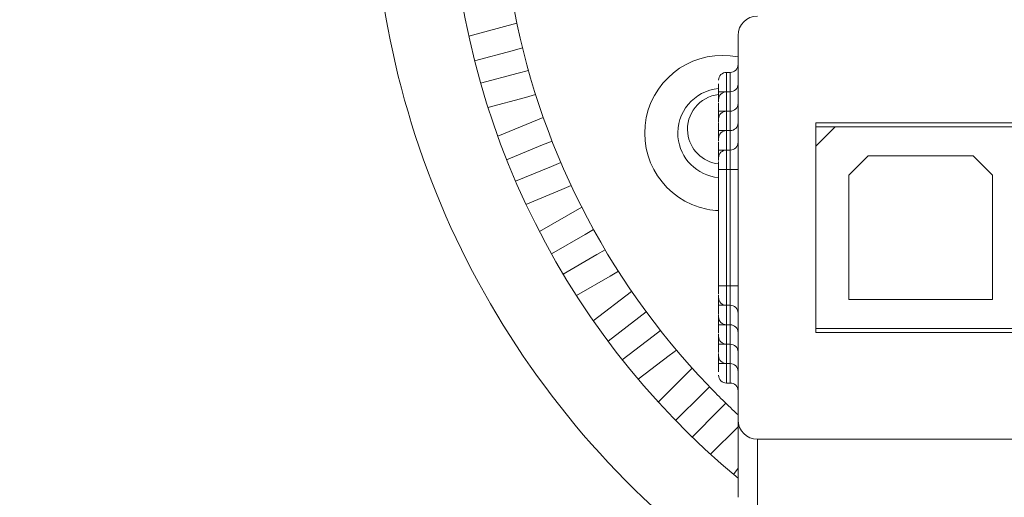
# Model space of a CAD drawing. Header units: inches. Extents: x 0.54 to 10.46, y 0.74 to 7.76.
# Tile 40 of 52: x 7.88 to 8.32, y 4.9 to 5.11. Entities that reach past the tile are written whole.
import ezdxf

# ---------------------------------------------------------------- set-up
doc = ezdxf.new("R2010")
doc.units = ezdxf.units.IN
doc.header["$MEASUREMENT"] = 0
doc.layers.add('BG', color=7, linetype='Continuous')
doc.layers.add('MCG-INT-4FT', color=7, linetype='Continuous')

# ---------------------------------------------------------------- blocks, each defined once
blk = doc.blocks.new('block 2')
at = {"layer": 'BG', "true_color": 0xffffff}
h = blk.add_hatch(color=7, dxfattribs=at)
h.dxf.hatch_style = 2
edge = h.paths.add_edge_path()
edge.add_spline(control_points=[(10.29599, 0.90612), (10.29599, 0.90612), (0.87112, 0.90612), (0.87112, 0.90612), (0.87016, 0.90612), (0.86938, 0.90689), (0.86938, 0.90785), (0.86938, 0.90785), (0.86938, 7.59215), (0.86938, 7.59215), (0.86938, 7.59311), (0.87016, 7.59389), (0.87112, 7.59389), (0.87112, 7.59389), (10.29599, 7.59389), (10.29599, 7.59389), (10.29696, 7.59389), (10.29773, 7.59311), (10.29773, 7.59215), (10.29773, 7.59215), (10.29773, 0.90785), (10.29773, 0.90785), (10.29773, 0.90689), (10.29696, 0.90612), (10.29599, 0.90612)], knot_values=[0, 0, 0, 0, 1, 1, 1, 2, 2, 2, 3, 3, 3, 4, 4, 4, 5, 5, 5, 6, 6, 6, 7, 7, 7, 8, 8, 8, 8], degree=3, periodic=1)
h.paths.add_polyline_path([(0.87286, 0.90959), (10.29426, 0.90959), (10.29426, 7.59042), (0.87286, 7.59042)])
at = {"layer": 'BG', "lineweight": 0}
blk.add_open_spline([(10.29599, 0.90612), (10.29599, 0.90612), (0.87112, 0.90612), (0.87112, 0.90612), (0.87016, 0.90612), (0.86938, 0.90689), (0.86938, 0.90785), (0.86938, 0.90785), (0.86938, 7.59215), (0.86938, 7.59215), (0.86938, 7.59311), (0.87016, 7.59389), (0.87112, 7.59389), (0.87112, 7.59389), (10.29599, 7.59389), (10.29599, 7.59389), (10.29696, 7.59389), (10.29773, 7.59311), (10.29773, 7.59215), (10.29773, 7.59215), (10.29773, 0.90785), (10.29773, 0.90785), (10.29773, 0.90689), (10.29696, 0.90612), (10.29599, 0.90612)], degree=3, knots=[0, 0, 0, 0, 1, 1, 1, 2, 2, 2, 3, 3, 3, 4, 4, 4, 5, 5, 5, 6, 6, 6, 7, 7, 7, 8, 8, 8, 8], dxfattribs=at)
blk = doc.blocks.new('block 62')
at = {"layer": 'BG', "true_color": 0xffffff}
h = blk.add_hatch(color=7, dxfattribs=at)
h.dxf.hatch_style = 2
edge = h.paths.add_edge_path()
edge.add_spline(control_points=[(10.46309, 0.739), (10.46309, 0.739), (0.53691, 0.739), (0.53691, 0.739), (0.53595, 0.739), (0.53517, 0.73978), (0.53517, 0.74074), (0.53517, 0.74074), (0.53517, 7.75926), (0.53517, 7.75926), (0.53517, 7.76022), (0.53595, 7.761), (0.53691, 7.761), (0.53691, 7.761), (10.46309, 7.761), (10.46309, 7.761), (10.46406, 7.761), (10.46483, 7.76022), (10.46483, 7.75926), (10.46483, 7.75926), (10.46483, 0.74074), (10.46483, 0.74074), (10.46483, 0.73978), (10.46406, 0.739), (10.46309, 0.739)], knot_values=[0, 0, 0, 0, 1, 1, 1, 2, 2, 2, 3, 3, 3, 4, 4, 4, 5, 5, 5, 6, 6, 6, 7, 7, 7, 8, 8, 8, 8], degree=3, periodic=1)
h.paths.add_polyline_path([(0.53864, 0.74248), (10.46136, 0.74248), (10.46136, 7.75752), (0.53864, 7.75752)])
at = {"layer": 'BG', "lineweight": 0}
blk.add_open_spline([(10.46309, 0.739), (10.46309, 0.739), (0.53691, 0.739), (0.53691, 0.739), (0.53595, 0.739), (0.53517, 0.73978), (0.53517, 0.74074), (0.53517, 0.74074), (0.53517, 7.75926), (0.53517, 7.75926), (0.53517, 7.76022), (0.53595, 7.761), (0.53691, 7.761), (0.53691, 7.761), (10.46309, 7.761), (10.46309, 7.761), (10.46406, 7.761), (10.46483, 7.76022), (10.46483, 7.75926), (10.46483, 7.75926), (10.46483, 0.74074), (10.46483, 0.74074), (10.46483, 0.73978), (10.46406, 0.739), (10.46309, 0.739)], degree=3, knots=[0, 0, 0, 0, 1, 1, 1, 2, 2, 2, 3, 3, 3, 4, 4, 4, 5, 5, 5, 6, 6, 6, 7, 7, 7, 8, 8, 8, 8], dxfattribs=at)
blk = doc.blocks.new('block 142')
at = {"layer": 'MCG-INT-4FT', "color": 7, "lineweight": 5, "true_color": 0xffffff}
blk.add_open_spline([(8.07512, 5.17991), (8.07512, 5.07331), (8.12255, 4.97224), (8.20454, 4.90412)], degree=3, dxfattribs=at)
blk = doc.blocks.new('block 154')
at = {"layer": 'MCG-INT-4FT', "color": 7, "lineweight": 5, "true_color": 0xffffff}
blk.add_open_spline([(8.04014, 5.17991), (8.04014, 5.05855), (8.09614, 4.94397), (8.1919, 4.86941)], degree=3, dxfattribs=at)
blk = doc.blocks.new('block 239')
at = {"layer": 'MCG-INT-4FT', "color": 7, "lineweight": 5, "true_color": 0xffffff}
blk.add_lwpolyline([(8.1169, 5.06669), (8.09641, 5.0582)], dxfattribs=at)
blk = doc.blocks.new('block 240')
at = {"layer": 'MCG-INT-4FT', "color": 7, "lineweight": 5, "true_color": 0xffffff}
blk.add_lwpolyline([(8.1166, 5.05426), (8.12085, 5.05602)], dxfattribs=at)
blk = doc.blocks.new('block 241')
at = {"layer": 'MCG-INT-4FT', "color": 7, "lineweight": 5, "true_color": 0xffffff}
blk.add_lwpolyline([(8.1166, 5.05426), (8.10044, 5.04757)], dxfattribs=at)
blk = doc.blocks.new('block 242')
at = {"layer": 'MCG-INT-4FT', "color": 7, "lineweight": 5, "true_color": 0xffffff}
blk.add_lwpolyline([(8.10504, 5.10906), (8.08341, 5.10326)], dxfattribs=at)
blk = doc.blocks.new('block 243')
at = {"layer": 'MCG-INT-4FT', "color": 7, "lineweight": 5, "true_color": 0xffffff}
blk.add_lwpolyline([(8.10291, 5.09672), (8.10757, 5.09797)], dxfattribs=at)
blk = doc.blocks.new('block 244')
at = {"layer": 'MCG-INT-4FT', "color": 7, "lineweight": 5, "true_color": 0xffffff}
blk.add_lwpolyline([(8.10291, 5.09672), (8.08601, 5.09219)], dxfattribs=at)
blk = doc.blocks.new('block 245')
at = {"layer": 'MCG-INT-4FT', "color": 7, "lineweight": 5, "true_color": 0xffffff}
blk.add_lwpolyline([(8.08873, 5.08205), (8.10563, 5.08658)], dxfattribs=at)
blk = doc.blocks.new('block 246')
at = {"layer": 'MCG-INT-4FT', "color": 7, "lineweight": 5, "true_color": 0xffffff}
blk.add_lwpolyline([(8.11024, 5.08782), (8.10563, 5.08658)], dxfattribs=at)
blk = doc.blocks.new('block 247')
at = {"layer": 'MCG-INT-4FT', "color": 7, "lineweight": 5, "true_color": 0xffffff}
blk.add_lwpolyline([(8.10892, 5.0757), (8.11348, 5.07692)], dxfattribs=at)
blk = doc.blocks.new('block 248')
at = {"layer": 'MCG-INT-4FT', "color": 7, "lineweight": 5, "true_color": 0xffffff}
blk.add_lwpolyline([(8.09201, 5.07116), (8.10892, 5.0757)], dxfattribs=at)
blk = doc.blocks.new('block 249')
at = {"layer": 'MCG-INT-4FT', "color": 7, "lineweight": 5, "true_color": 0xffffff}
blk.add_lwpolyline([(8.10445, 5.03787), (8.12061, 5.04456)], dxfattribs=at)
blk = doc.blocks.new('block 250')
at = {"layer": 'MCG-INT-4FT', "color": 7, "lineweight": 5, "true_color": 0xffffff}
blk.add_lwpolyline([(8.12482, 5.0463), (8.12061, 5.04456)], dxfattribs=at)
blk = doc.blocks.new('block 251')
at = {"layer": 'MCG-INT-4FT', "color": 7, "lineweight": 5, "true_color": 0xffffff}
blk.add_lwpolyline([(8.1253, 5.0342), (8.12947, 5.03592)], dxfattribs=at)
blk = doc.blocks.new('block 252')
at = {"layer": 'MCG-INT-4FT', "color": 7, "lineweight": 5, "true_color": 0xffffff}
blk.add_lwpolyline([(8.10912, 5.0275), (8.1253, 5.0342)], dxfattribs=at)
blk = doc.blocks.new('block 253')
at = {"layer": 'MCG-INT-4FT', "color": 7, "lineweight": 5, "true_color": 0xffffff}
blk.add_lwpolyline([(8.1342, 5.0262), (8.11518, 5.01522)], dxfattribs=at)
blk = doc.blocks.new('block 254')
at = {"layer": 'MCG-INT-4FT', "color": 7, "lineweight": 5, "true_color": 0xffffff}
blk.add_lwpolyline([(8.13571, 5.01395), (8.13952, 5.01615)], dxfattribs=at)
blk = doc.blocks.new('block 255')
at = {"layer": 'MCG-INT-4FT', "color": 7, "lineweight": 5, "true_color": 0xffffff}
blk.add_lwpolyline([(8.13571, 5.01395), (8.12056, 5.0052)], dxfattribs=at)
blk = doc.blocks.new('block 256')
at = {"layer": 'MCG-INT-4FT', "color": 7, "lineweight": 5, "true_color": 0xffffff}
blk.add_lwpolyline([(8.20454, 4.90861), (8.20245, 4.90588)], dxfattribs=at)
blk = doc.blocks.new('block 257')
at = {"layer": 'MCG-INT-4FT', "color": 7, "lineweight": 5, "true_color": 0xffffff}
blk.add_lwpolyline([(8.18387, 4.92269), (8.19624, 4.93506)], dxfattribs=at)
blk = doc.blocks.new('block 258')
at = {"layer": 'MCG-INT-4FT', "color": 7, "lineweight": 5, "true_color": 0xffffff}
blk.add_lwpolyline([(8.19907, 4.93789), (8.19624, 4.93506)], dxfattribs=at)
blk = doc.blocks.new('block 259')
at = {"layer": 'MCG-INT-4FT', "color": 7, "lineweight": 5, "true_color": 0xffffff}
blk.add_lwpolyline([(8.20454, 4.92728), (8.20454, 4.92729)], dxfattribs=at)
blk = doc.blocks.new('block 260')
at = {"layer": 'MCG-INT-4FT', "color": 7, "lineweight": 5, "true_color": 0xffffff}
blk.add_lwpolyline([(8.19215, 4.9149), (8.20454, 4.92728)], dxfattribs=at)
blk = doc.blocks.new('block 261')
at = {"layer": 'MCG-INT-4FT', "color": 7, "lineweight": 5, "true_color": 0xffffff}
blk.add_lwpolyline([(8.15667, 4.98831), (8.1394, 4.97506)], dxfattribs=at)
blk = doc.blocks.new('block 262')
at = {"layer": 'MCG-INT-4FT', "color": 7, "lineweight": 5, "true_color": 0xffffff}
blk.add_lwpolyline([(8.15992, 4.97648), (8.16326, 4.97904)], dxfattribs=at)
blk = doc.blocks.new('block 263')
at = {"layer": 'MCG-INT-4FT', "color": 7, "lineweight": 5, "true_color": 0xffffff}
blk.add_lwpolyline([(8.15992, 4.97648), (8.14604, 4.96583)], dxfattribs=at)
blk = doc.blocks.new('block 264')
at = {"layer": 'MCG-INT-4FT', "color": 7, "lineweight": 5, "true_color": 0xffffff}
blk.add_lwpolyline([(8.18392, 4.95367), (8.16866, 4.9384)], dxfattribs=at)
blk = doc.blocks.new('block 265')
at = {"layer": 'MCG-INT-4FT', "color": 7, "lineweight": 5, "true_color": 0xffffff}
blk.add_lwpolyline([(8.18882, 4.94249), (8.19167, 4.94534)], dxfattribs=at)
blk = doc.blocks.new('block 266')
at = {"layer": 'MCG-INT-4FT', "color": 7, "lineweight": 5, "true_color": 0xffffff}
blk.add_lwpolyline([(8.18882, 4.94249), (8.17645, 4.93012)], dxfattribs=at)
blk = doc.blocks.new('block 267')
at = {"layer": 'MCG-INT-4FT', "color": 7, "lineweight": 5, "true_color": 0xffffff}
blk.add_lwpolyline([(8.12581, 4.99611), (8.14096, 5.00486)], dxfattribs=at)
blk = doc.blocks.new('block 268')
at = {"layer": 'MCG-INT-4FT', "color": 7, "lineweight": 5, "true_color": 0xffffff}
blk.add_lwpolyline([(8.14473, 5.00703), (8.14096, 5.00486)], dxfattribs=at)
blk = doc.blocks.new('block 269')
at = {"layer": 'MCG-INT-4FT', "color": 7, "lineweight": 5, "true_color": 0xffffff}
blk.add_lwpolyline([(8.14696, 4.9952), (8.15069, 4.99735)], dxfattribs=at)
blk = doc.blocks.new('block 270')
at = {"layer": 'MCG-INT-4FT', "color": 7, "lineweight": 5, "true_color": 0xffffff}
blk.add_lwpolyline([(8.13179, 4.98644), (8.14696, 4.9952)], dxfattribs=at)
blk = doc.blocks.new('block 272')
at = {"layer": 'MCG-INT-4FT', "color": 7, "lineweight": 5, "true_color": 0xffffff}
blk.add_lwpolyline([(8.15244, 4.9575), (8.16631, 4.96815)], dxfattribs=at)
blk = doc.blocks.new('block 273')
at = {"layer": 'MCG-INT-4FT', "color": 7, "lineweight": 5, "true_color": 0xffffff}
blk.add_lwpolyline([(8.16962, 4.97068), (8.16631, 4.96815)], dxfattribs=at)
blk = doc.blocks.new('block 274')
at = {"layer": 'MCG-INT-4FT', "color": 7, "lineweight": 5, "true_color": 0xffffff}
blk.add_lwpolyline([(8.17352, 4.95935), (8.17679, 4.96186)], dxfattribs=at)
blk = doc.blocks.new('block 275')
at = {"layer": 'MCG-INT-4FT', "color": 7, "lineweight": 5, "true_color": 0xffffff}
blk.add_lwpolyline([(8.15963, 4.94869), (8.17352, 4.95935)], dxfattribs=at)
blk = doc.blocks.new('block 323')
at = {"layer": 'MCG-INT-4FT', "color": 7, "lineweight": 5, "true_color": 0xffffff}
blk.add_open_spline([(8.19105, 4.94599), (8.19542, 4.94142), (8.19992, 4.93697), (8.20454, 4.93266)], degree=3, dxfattribs=at)
blk = doc.blocks.new('block 425')
at = {"layer": 'MCG-INT-4FT', "color": 7, "lineweight": 5, "true_color": 0xffffff}
blk.add_open_spline([(8.10281, 5.12068), (8.11423, 5.05498), (8.14494, 4.99417), (8.19105, 4.94599)], degree=3, dxfattribs=at)
blk = doc.blocks.new('block 430')
at = {"layer": 'MCG-INT-4FT', "color": 7, "lineweight": 5, "true_color": 0xffffff}
blk.add_open_spline([(8.20454, 5.09387), (8.18562, 5.09773), (8.16714, 5.08552), (8.16327, 5.06659), (8.15941, 5.04766), (8.17162, 5.02918), (8.19055, 5.02532), (8.19228, 5.02497), (8.19404, 5.02475), (8.1958, 5.02466)], degree=3, knots=[0, 0, 0, 0, 1, 1, 1, 2, 2, 2, 3, 3, 3, 3], dxfattribs=at)
blk = doc.blocks.new('block 432')
at = {"layer": 'MCG-INT-4FT', "color": 7, "lineweight": 5, "true_color": 0xffffff}
blk.add_open_spline([(8.1958, 5.07963), (8.18473, 5.07867), (8.17654, 5.06891), (8.17751, 5.05785), (8.17836, 5.04812), (8.18607, 5.04041), (8.1958, 5.03956)], degree=3, knots=[0, 0, 0, 0, 1, 1, 1, 2, 2, 2, 2], dxfattribs=at)
blk = doc.blocks.new('block 438')
at = {"layer": 'MCG-INT-4FT', "color": 7, "lineweight": 5, "true_color": 0xffffff}
blk.add_open_spline([(8.1958, 5.07699), (8.18716, 5.07602), (8.18094, 5.06823), (8.1819, 5.05959), (8.18272, 5.05229), (8.18849, 5.04652), (8.1958, 5.0457)], degree=3, knots=[0, 0, 0, 0, 1, 1, 1, 2, 2, 2, 2], dxfattribs=at)
blk = doc.blocks.new('block 1541')
at = {"layer": 'MCG-INT-4FT', "color": 7, "lineweight": 5, "true_color": 0xffffff}
blk.add_open_spline([(8.20105, 5.05197), (8.20298, 5.05197), (8.20454, 5.05353), (8.20454, 5.05546)], degree=3, dxfattribs=at)
blk = doc.blocks.new('block 1543')
at = {"layer": 'MCG-INT-4FT', "color": 7, "lineweight": 5, "true_color": 0xffffff}
blk.add_open_spline([(8.20454, 4.97851), (8.20454, 4.98044), (8.20298, 4.98201), (8.20105, 4.98201)], degree=3, dxfattribs=at)
blk = doc.blocks.new('block 1544')
at = {"layer": 'MCG-INT-4FT', "color": 7, "lineweight": 5, "true_color": 0xffffff}
blk.add_open_spline([(8.1993, 5.05197), (8.19737, 5.05197), (8.1958, 5.0504), (8.1958, 5.04847)], degree=3, dxfattribs=at)
blk = doc.blocks.new('block 1545')
at = {"layer": 'MCG-INT-4FT', "color": 7, "lineweight": 5, "true_color": 0xffffff}
blk.add_open_spline([(8.1958, 4.9855), (8.1958, 4.98357), (8.19737, 4.98201), (8.1993, 4.98201)], degree=3, dxfattribs=at)
blk = doc.blocks.new('block 1548')
at = {"layer": 'MCG-INT-4FT', "color": 7, "lineweight": 5, "true_color": 0xffffff}
blk.add_lwpolyline([(8.1993, 4.98201), (8.20105, 4.98201)], dxfattribs=at)
blk = doc.blocks.new('block 1551')
at = {"layer": 'MCG-INT-4FT', "color": 7, "lineweight": 5, "true_color": 0xffffff}
blk.add_lwpolyline([(8.20105, 5.05197), (8.1993, 5.05197)], dxfattribs=at)
blk = doc.blocks.new('block 1553')
at = {"layer": 'MCG-INT-4FT', "color": 7, "lineweight": 5, "true_color": 0xffffff}
blk.add_open_spline([(8.20105, 5.06071), (8.20298, 5.06071), (8.20454, 5.06228), (8.20454, 5.06421)], degree=3, dxfattribs=at)
blk = doc.blocks.new('block 1555')
at = {"layer": 'MCG-INT-4FT', "color": 7, "lineweight": 5, "true_color": 0xffffff}
blk.add_open_spline([(8.20454, 4.96976), (8.20454, 4.97169), (8.20298, 4.97326), (8.20105, 4.97326)], degree=3, dxfattribs=at)
blk = doc.blocks.new('block 1556')
at = {"layer": 'MCG-INT-4FT', "color": 7, "lineweight": 5, "true_color": 0xffffff}
blk.add_open_spline([(8.1993, 5.06071), (8.19737, 5.06071), (8.1958, 5.05915), (8.1958, 5.05721)], degree=3, dxfattribs=at)
blk = doc.blocks.new('block 1557')
at = {"layer": 'MCG-INT-4FT', "color": 7, "lineweight": 5, "true_color": 0xffffff}
blk.add_open_spline([(8.1958, 4.97676), (8.1958, 4.97483), (8.19737, 4.97326), (8.1993, 4.97326)], degree=3, dxfattribs=at)
blk = doc.blocks.new('block 1560')
at = {"layer": 'MCG-INT-4FT', "color": 7, "lineweight": 5, "true_color": 0xffffff}
blk.add_lwpolyline([(8.1993, 4.97326), (8.20105, 4.97326)], dxfattribs=at)
blk = doc.blocks.new('block 1563')
at = {"layer": 'MCG-INT-4FT', "color": 7, "lineweight": 5, "true_color": 0xffffff}
blk.add_lwpolyline([(8.20105, 5.06071), (8.1993, 5.06071)], dxfattribs=at)
blk = doc.blocks.new('block 1567')
at = {"layer": 'MCG-INT-4FT', "color": 7, "lineweight": 5, "true_color": 0xffffff}
blk.add_open_spline([(8.20105, 5.06946), (8.20298, 5.06946), (8.20454, 5.07102), (8.20454, 5.07295)], degree=3, dxfattribs=at)
blk = doc.blocks.new('block 1569')
at = {"layer": 'MCG-INT-4FT', "color": 7, "lineweight": 5, "true_color": 0xffffff}
blk.add_open_spline([(8.20454, 4.96102), (8.20454, 4.96295), (8.20298, 4.96451), (8.20105, 4.96451)], degree=3, dxfattribs=at)
blk = doc.blocks.new('block 1570')
at = {"layer": 'MCG-INT-4FT', "color": 7, "lineweight": 5, "true_color": 0xffffff}
blk.add_open_spline([(8.1993, 5.06946), (8.19737, 5.06946), (8.1958, 5.06789), (8.1958, 5.06596)], degree=3, dxfattribs=at)
blk = doc.blocks.new('block 1571')
at = {"layer": 'MCG-INT-4FT', "color": 7, "lineweight": 5, "true_color": 0xffffff}
blk.add_open_spline([(8.1958, 4.96801), (8.1958, 4.96608), (8.19737, 4.96451), (8.1993, 4.96451)], degree=3, dxfattribs=at)
blk = doc.blocks.new('block 1574')
at = {"layer": 'MCG-INT-4FT', "color": 7, "lineweight": 5, "true_color": 0xffffff}
blk.add_lwpolyline([(8.1993, 4.96451), (8.20105, 4.96451)], dxfattribs=at)
blk = doc.blocks.new('block 1577')
at = {"layer": 'MCG-INT-4FT', "color": 7, "lineweight": 5, "true_color": 0xffffff}
blk.add_lwpolyline([(8.20105, 5.06946), (8.1993, 5.06946)], dxfattribs=at)
blk = doc.blocks.new('block 1586')
at = {"layer": 'MCG-INT-4FT', "color": 7, "lineweight": 5, "true_color": 0xffffff}
blk.add_open_spline([(8.20105, 5.0782), (8.20298, 5.0782), (8.20454, 5.07977), (8.20454, 5.0817)], degree=3, dxfattribs=at)
blk = doc.blocks.new('block 1588')
at = {"layer": 'MCG-INT-4FT', "color": 7, "lineweight": 5, "true_color": 0xffffff}
blk.add_open_spline([(8.20454, 4.95227), (8.20454, 4.9542), (8.20298, 4.95577), (8.20105, 4.95577)], degree=3, dxfattribs=at)
blk = doc.blocks.new('block 1589')
at = {"layer": 'MCG-INT-4FT', "color": 7, "lineweight": 5, "true_color": 0xffffff}
blk.add_open_spline([(8.1993, 5.0782), (8.19737, 5.0782), (8.1958, 5.07664), (8.1958, 5.0747)], degree=3, dxfattribs=at)
blk = doc.blocks.new('block 1590')
at = {"layer": 'MCG-INT-4FT', "color": 7, "lineweight": 5, "true_color": 0xffffff}
blk.add_open_spline([(8.1958, 4.95927), (8.1958, 4.95734), (8.19737, 4.95577), (8.1993, 4.95577)], degree=3, dxfattribs=at)
blk = doc.blocks.new('block 1593')
at = {"layer": 'MCG-INT-4FT', "color": 7, "lineweight": 5, "true_color": 0xffffff}
blk.add_lwpolyline([(8.1993, 4.95577), (8.20105, 4.95577)], dxfattribs=at)
blk = doc.blocks.new('block 1596')
at = {"layer": 'MCG-INT-4FT', "color": 7, "lineweight": 5, "true_color": 0xffffff}
blk.add_lwpolyline([(8.20105, 5.0782), (8.1993, 5.0782)], dxfattribs=at)
blk = doc.blocks.new('block 1604')
at = {"layer": 'MCG-INT-4FT', "color": 7, "lineweight": 5, "true_color": 0xffffff}
blk.add_open_spline([(8.20105, 5.08695), (8.20298, 5.08695), (8.20454, 5.08851), (8.20454, 5.09044)], degree=3, dxfattribs=at)
blk = doc.blocks.new('block 1606')
at = {"layer": 'MCG-INT-4FT', "color": 7, "lineweight": 5, "true_color": 0xffffff}
blk.add_open_spline([(8.20454, 4.94353), (8.20454, 4.94546), (8.20298, 4.94702), (8.20105, 4.94702)], degree=3, dxfattribs=at)
blk = doc.blocks.new('block 1607')
at = {"layer": 'MCG-INT-4FT', "color": 7, "lineweight": 5, "true_color": 0xffffff}
blk.add_open_spline([(8.1993, 5.08695), (8.19737, 5.08695), (8.1958, 5.08538), (8.1958, 5.08345)], degree=3, dxfattribs=at)
blk = doc.blocks.new('block 1608')
at = {"layer": 'MCG-INT-4FT', "color": 7, "lineweight": 5, "true_color": 0xffffff}
blk.add_open_spline([(8.1958, 4.95052), (8.1958, 4.94859), (8.19737, 4.94702), (8.1993, 4.94702)], degree=3, dxfattribs=at)
blk = doc.blocks.new('block 1611')
at = {"layer": 'MCG-INT-4FT', "color": 7, "lineweight": 5, "true_color": 0xffffff}
blk.add_lwpolyline([(8.1993, 4.94702), (8.20105, 4.94702)], dxfattribs=at)
blk = doc.blocks.new('block 1614')
at = {"layer": 'MCG-INT-4FT', "color": 7, "lineweight": 5, "true_color": 0xffffff}
blk.add_lwpolyline([(8.20105, 5.08695), (8.1993, 5.08695)], dxfattribs=at)
blk = doc.blocks.new('block 1649')
at = {"layer": 'MCG-INT-4FT', "color": 7, "lineweight": 5, "true_color": 0xffffff}
blk.add_lwpolyline([(8.62781, 5.06421), (8.23952, 5.06421)], dxfattribs=at)
blk = doc.blocks.new('block 1650')
at = {"layer": 'MCG-INT-4FT', "color": 7, "lineweight": 5, "true_color": 0xffffff}
blk.add_lwpolyline([(8.23952, 5.06421), (8.23952, 5.05372)], dxfattribs=at)
blk = doc.blocks.new('block 1651')
at = {"layer": 'MCG-INT-4FT', "color": 7, "lineweight": 5, "true_color": 0xffffff}
blk.add_lwpolyline([(8.23952, 4.97151), (8.23952, 4.96976)], dxfattribs=at)
blk = doc.blocks.new('block 1652')
at = {"layer": 'MCG-INT-4FT', "color": 7, "lineweight": 5, "true_color": 0xffffff}
blk.add_lwpolyline([(8.23952, 4.96976), (8.37245, 4.96976)], dxfattribs=at)
blk = doc.blocks.new('block 1655')
at = {"layer": 'MCG-INT-4FT', "color": 7, "lineweight": 5, "true_color": 0xffffff}
blk.add_lwpolyline([(8.3672, 4.92166), (8.21329, 4.92166)], dxfattribs=at)
blk = doc.blocks.new('block 1656')
at = {"layer": 'MCG-INT-4FT', "color": 7, "lineweight": 5, "true_color": 0xffffff}
blk.add_open_spline([(8.20454, 4.93044), (8.20454, 4.9256), (8.20846, 4.92166), (8.21329, 4.92166)], degree=3, dxfattribs=at)
blk = doc.blocks.new('block 1657')
at = {"layer": 'MCG-INT-4FT', "color": 7, "lineweight": 5, "true_color": 0xffffff}
blk.add_lwpolyline([(8.20454, 4.93044), (8.20454, 5.10356)], dxfattribs=at)
blk = doc.blocks.new('block 1658')
at = {"layer": 'MCG-INT-4FT', "color": 7, "lineweight": 5, "true_color": 0xffffff}
blk.add_open_spline([(8.21329, 5.11231), (8.20846, 5.11231), (8.20454, 5.10839), (8.20454, 5.10356)], degree=3, dxfattribs=at)
blk = doc.blocks.new('block 1664')
at = {"layer": 'MCG-INT-4FT', "color": 7, "lineweight": 5, "true_color": 0xffffff}
blk.add_lwpolyline([(8.21329, 4.92166), (8.21329, 4.88682)], dxfattribs=at)
blk = doc.blocks.new('block 1665')
at = {"layer": 'MCG-INT-4FT', "color": 7, "lineweight": 5, "true_color": 0xffffff}
blk.add_lwpolyline([(8.20454, 4.93044), (8.20454, 4.89553)], dxfattribs=at)
blk = doc.blocks.new('block 1682')
at = {"layer": 'MCG-INT-4FT', "color": 7, "lineweight": 5, "true_color": 0xffffff}
blk.add_lwpolyline([(8.20454, 5.04322), (8.20105, 5.04322)], dxfattribs=at)
blk = doc.blocks.new('block 1683')
at = {"layer": 'MCG-INT-4FT', "color": 7, "lineweight": 5, "true_color": 0xffffff}
blk.add_lwpolyline([(8.20105, 4.99075), (8.20454, 4.99075)], dxfattribs=at)
blk = doc.blocks.new('block 1684')
at = {"layer": 'MCG-INT-4FT', "color": 7, "lineweight": 5, "true_color": 0xffffff}
blk.add_lwpolyline([(8.20105, 4.99075), (8.20105, 5.04322)], dxfattribs=at)
blk = doc.blocks.new('block 1685')
at = {"layer": 'MCG-INT-4FT', "color": 7, "lineweight": 5, "true_color": 0xffffff}
blk.add_lwpolyline([(8.1958, 5.04322), (8.1993, 5.04322)], dxfattribs=at)
blk = doc.blocks.new('block 1686')
at = {"layer": 'MCG-INT-4FT', "color": 7, "lineweight": 5, "true_color": 0xffffff}
blk.add_open_spline([(8.1958, 5.04683), (8.1958, 5.04661), (8.1958, 5.04639), (8.1958, 5.04616), (8.1958, 5.04589), (8.1958, 5.04559), (8.1958, 5.04528), (8.1958, 5.04463), (8.1958, 5.04392), (8.1958, 5.04322)], degree=3, knots=[0, 0, 0, 0, 1, 1, 1, 2, 2, 2, 3, 3, 3, 3], dxfattribs=at)
blk = doc.blocks.new('block 1687')
at = {"layer": 'MCG-INT-4FT', "color": 7, "lineweight": 5, "true_color": 0xffffff}
blk.add_open_spline([(8.1958, 4.99075), (8.1958, 4.99007), (8.1958, 4.98939), (8.1958, 4.98872), (8.1958, 4.98807), (8.1958, 4.98743), (8.1958, 4.98704), (8.1958, 4.98702), (8.1958, 4.98699), (8.1958, 4.98697)], degree=3, knots=[0, 0, 0, 0, 1, 1, 1, 2, 2, 2, 3, 3, 3, 3], dxfattribs=at)
blk = doc.blocks.new('block 1688')
at = {"layer": 'MCG-INT-4FT', "color": 7, "lineweight": 5, "true_color": 0xffffff}
blk.add_lwpolyline([(8.1993, 4.99075), (8.1958, 4.99075)], dxfattribs=at)
blk = doc.blocks.new('block 1693')
at = {"layer": 'MCG-INT-4FT', "color": 7, "lineweight": 5, "true_color": 0xffffff}
blk.add_lwpolyline([(8.20105, 4.99075), (8.1993, 4.99075)], dxfattribs=at)
blk = doc.blocks.new('block 1694')
at = {"layer": 'MCG-INT-4FT', "color": 7, "lineweight": 5, "true_color": 0xffffff}
blk.add_lwpolyline([(8.1993, 4.99075), (8.1993, 5.04322)], dxfattribs=at)
blk = doc.blocks.new('block 1695')
at = {"layer": 'MCG-INT-4FT', "color": 7, "lineweight": 5, "true_color": 0xffffff}
blk.add_lwpolyline([(8.1993, 5.04322), (8.20105, 5.04322)], dxfattribs=at)
blk = doc.blocks.new('block 1696')
at = {"layer": 'MCG-INT-4FT', "color": 7, "lineweight": 5, "true_color": 0xffffff}
blk.add_lwpolyline([(8.1958, 5.04322), (8.1958, 4.99075)], dxfattribs=at)
blk = doc.blocks.new('block 1701')
at = {"layer": 'MCG-INT-4FT', "color": 7, "lineweight": 5, "true_color": 0xffffff}
blk.add_lwpolyline([(8.1958, 5.05197), (8.1993, 5.05197)], dxfattribs=at)
blk = doc.blocks.new('block 1702')
at = {"layer": 'MCG-INT-4FT', "color": 7, "lineweight": 5, "true_color": 0xffffff}
blk.add_open_spline([(8.1958, 5.05557), (8.1958, 5.05536), (8.1958, 5.05514), (8.1958, 5.0549), (8.1958, 5.05463), (8.1958, 5.05433), (8.1958, 5.05402), (8.1958, 5.05337), (8.1958, 5.05267), (8.1958, 5.05197)], degree=3, knots=[0, 0, 0, 0, 1, 1, 1, 2, 2, 2, 3, 3, 3, 3], dxfattribs=at)
blk = doc.blocks.new('block 1703')
at = {"layer": 'MCG-INT-4FT', "color": 7, "lineweight": 5, "true_color": 0xffffff}
blk.add_open_spline([(8.1958, 4.98201), (8.1958, 4.98132), (8.1958, 4.98064), (8.1958, 4.97997), (8.1958, 4.97932), (8.1958, 4.97868), (8.1958, 4.97829), (8.1958, 4.97827), (8.1958, 4.97825), (8.1958, 4.97822)], degree=3, knots=[0, 0, 0, 0, 1, 1, 1, 2, 2, 2, 3, 3, 3, 3], dxfattribs=at)
blk = doc.blocks.new('block 1704')
at = {"layer": 'MCG-INT-4FT', "color": 7, "lineweight": 5, "true_color": 0xffffff}
blk.add_lwpolyline([(8.1993, 4.98201), (8.1958, 4.98201)], dxfattribs=at)
blk = doc.blocks.new('block 1709')
at = {"layer": 'MCG-INT-4FT', "color": 7, "lineweight": 5, "true_color": 0xffffff}
blk.add_lwpolyline([(8.20105, 4.98201), (8.1993, 4.98201)], dxfattribs=at)
blk = doc.blocks.new('block 1710')
at = {"layer": 'MCG-INT-4FT', "color": 7, "lineweight": 5, "true_color": 0xffffff}
blk.add_lwpolyline([(8.1993, 5.05197), (8.20105, 5.05197)], dxfattribs=at)
blk = doc.blocks.new('block 1711')
at = {"layer": 'MCG-INT-4FT', "color": 7, "lineweight": 5, "true_color": 0xffffff}
blk.add_lwpolyline([(8.1958, 5.05197), (8.1958, 5.04723)], dxfattribs=at)
blk = doc.blocks.new('block 1712')
at = {"layer": 'MCG-INT-4FT', "color": 7, "lineweight": 5, "true_color": 0xffffff}
blk.add_lwpolyline([(8.1958, 4.98657), (8.1958, 4.98201)], dxfattribs=at)
blk = doc.blocks.new('block 1728')
at = {"layer": 'MCG-INT-4FT', "color": 7, "lineweight": 5, "true_color": 0xffffff}
blk.add_lwpolyline([(8.1958, 5.06071), (8.1993, 5.06071)], dxfattribs=at)
blk = doc.blocks.new('block 1729')
at = {"layer": 'MCG-INT-4FT', "color": 7, "lineweight": 5, "true_color": 0xffffff}
blk.add_open_spline([(8.1958, 5.06432), (8.1958, 5.0641), (8.1958, 5.06388), (8.1958, 5.06365), (8.1958, 5.06338), (8.1958, 5.06308), (8.1958, 5.06277), (8.1958, 5.06212), (8.1958, 5.06141), (8.1958, 5.06071)], degree=3, knots=[0, 0, 0, 0, 1, 1, 1, 2, 2, 2, 3, 3, 3, 3], dxfattribs=at)
blk = doc.blocks.new('block 1730')
at = {"layer": 'MCG-INT-4FT', "color": 7, "lineweight": 5, "true_color": 0xffffff}
blk.add_open_spline([(8.1958, 4.97326), (8.1958, 4.97258), (8.1958, 4.9719), (8.1958, 4.97123), (8.1958, 4.97058), (8.1958, 4.96993), (8.1958, 4.96955), (8.1958, 4.96953), (8.1958, 4.9695), (8.1958, 4.96948)], degree=3, knots=[0, 0, 0, 0, 1, 1, 1, 2, 2, 2, 3, 3, 3, 3], dxfattribs=at)
blk = doc.blocks.new('block 1731')
at = {"layer": 'MCG-INT-4FT', "color": 7, "lineweight": 5, "true_color": 0xffffff}
blk.add_lwpolyline([(8.1993, 4.97326), (8.1958, 4.97326)], dxfattribs=at)
blk = doc.blocks.new('block 1736')
at = {"layer": 'MCG-INT-4FT', "color": 7, "lineweight": 5, "true_color": 0xffffff}
blk.add_lwpolyline([(8.20105, 4.97326), (8.1993, 4.97326)], dxfattribs=at)
blk = doc.blocks.new('block 1737')
at = {"layer": 'MCG-INT-4FT', "color": 7, "lineweight": 5, "true_color": 0xffffff}
blk.add_lwpolyline([(8.1993, 5.06071), (8.20105, 5.06071)], dxfattribs=at)
blk = doc.blocks.new('block 1738')
at = {"layer": 'MCG-INT-4FT', "color": 7, "lineweight": 5, "true_color": 0xffffff}
blk.add_lwpolyline([(8.1958, 5.06071), (8.1958, 5.05597)], dxfattribs=at)
blk = doc.blocks.new('block 1739')
at = {"layer": 'MCG-INT-4FT', "color": 7, "lineweight": 5, "true_color": 0xffffff}
blk.add_lwpolyline([(8.1958, 4.97782), (8.1958, 4.97326)], dxfattribs=at)
blk = doc.blocks.new('block 1757')
at = {"layer": 'MCG-INT-4FT', "color": 7, "lineweight": 5, "true_color": 0xffffff}
blk.add_lwpolyline([(8.1958, 5.06946), (8.1993, 5.06946)], dxfattribs=at)
blk = doc.blocks.new('block 1758')
at = {"layer": 'MCG-INT-4FT', "color": 7, "lineweight": 5, "true_color": 0xffffff}
blk.add_open_spline([(8.1958, 5.07306), (8.1958, 5.07285), (8.1958, 5.07263), (8.1958, 5.07239), (8.1958, 5.07212), (8.1958, 5.07182), (8.1958, 5.07151), (8.1958, 5.07086), (8.1958, 5.07016), (8.1958, 5.06946)], degree=3, knots=[0, 0, 0, 0, 1, 1, 1, 2, 2, 2, 3, 3, 3, 3], dxfattribs=at)
blk = doc.blocks.new('block 1759')
at = {"layer": 'MCG-INT-4FT', "color": 7, "lineweight": 5, "true_color": 0xffffff}
blk.add_open_spline([(8.1958, 4.96451), (8.1958, 4.96383), (8.1958, 4.96315), (8.1958, 4.96248), (8.1958, 4.96183), (8.1958, 4.96119), (8.1958, 4.9608), (8.1958, 4.96078), (8.1958, 4.96076), (8.1958, 4.96073)], degree=3, knots=[0, 0, 0, 0, 1, 1, 1, 2, 2, 2, 3, 3, 3, 3], dxfattribs=at)
blk = doc.blocks.new('block 1760')
at = {"layer": 'MCG-INT-4FT', "color": 7, "lineweight": 5, "true_color": 0xffffff}
blk.add_lwpolyline([(8.1993, 4.96451), (8.1958, 4.96451)], dxfattribs=at)
blk = doc.blocks.new('block 1765')
at = {"layer": 'MCG-INT-4FT', "color": 7, "lineweight": 5, "true_color": 0xffffff}
blk.add_lwpolyline([(8.20105, 4.96451), (8.1993, 4.96451)], dxfattribs=at)
blk = doc.blocks.new('block 1766')
at = {"layer": 'MCG-INT-4FT', "color": 7, "lineweight": 5, "true_color": 0xffffff}
blk.add_lwpolyline([(8.1993, 5.06946), (8.20105, 5.06946)], dxfattribs=at)
blk = doc.blocks.new('block 1769')
at = {"layer": 'MCG-INT-4FT', "color": 7, "lineweight": 5, "true_color": 0xffffff}
blk.add_lwpolyline([(8.1958, 5.06946), (8.1958, 5.06472)], dxfattribs=at)
blk = doc.blocks.new('block 1770')
at = {"layer": 'MCG-INT-4FT', "color": 7, "lineweight": 5, "true_color": 0xffffff}
blk.add_lwpolyline([(8.1958, 4.96908), (8.1958, 4.96451)], dxfattribs=at)
blk = doc.blocks.new('block 1784')
at = {"layer": 'MCG-INT-4FT', "color": 7, "lineweight": 5, "true_color": 0xffffff}
blk.add_lwpolyline([(8.1958, 5.0782), (8.1993, 5.0782)], dxfattribs=at)
blk = doc.blocks.new('block 1785')
at = {"layer": 'MCG-INT-4FT', "color": 7, "lineweight": 5, "true_color": 0xffffff}
blk.add_open_spline([(8.1958, 5.08181), (8.1958, 5.08159), (8.1958, 5.08137), (8.1958, 5.08114), (8.1958, 5.08087), (8.1958, 5.08057), (8.1958, 5.08026), (8.1958, 5.07961), (8.1958, 5.0789), (8.1958, 5.0782)], degree=3, knots=[0, 0, 0, 0, 1, 1, 1, 2, 2, 2, 3, 3, 3, 3], dxfattribs=at)
blk = doc.blocks.new('block 1786')
at = {"layer": 'MCG-INT-4FT', "color": 7, "lineweight": 5, "true_color": 0xffffff}
blk.add_open_spline([(8.1958, 4.95577), (8.1958, 4.95509), (8.1958, 4.95441), (8.1958, 4.95374), (8.1958, 4.95309), (8.1958, 4.95244), (8.1958, 4.95206), (8.1958, 4.95203), (8.1958, 4.95201), (8.1958, 4.95199)], degree=3, knots=[0, 0, 0, 0, 1, 1, 1, 2, 2, 2, 3, 3, 3, 3], dxfattribs=at)
blk = doc.blocks.new('block 1787')
at = {"layer": 'MCG-INT-4FT', "color": 7, "lineweight": 5, "true_color": 0xffffff}
blk.add_lwpolyline([(8.1993, 4.95577), (8.1958, 4.95577)], dxfattribs=at)
blk = doc.blocks.new('block 1792')
at = {"layer": 'MCG-INT-4FT', "color": 7, "lineweight": 5, "true_color": 0xffffff}
blk.add_lwpolyline([(8.20105, 4.95577), (8.1993, 4.95577)], dxfattribs=at)
blk = doc.blocks.new('block 1793')
at = {"layer": 'MCG-INT-4FT', "color": 7, "lineweight": 5, "true_color": 0xffffff}
blk.add_lwpolyline([(8.1993, 5.0782), (8.20105, 5.0782)], dxfattribs=at)
blk = doc.blocks.new('block 1796')
at = {"layer": 'MCG-INT-4FT', "color": 7, "lineweight": 5, "true_color": 0xffffff}
blk.add_lwpolyline([(8.1958, 5.0782), (8.1958, 5.07346)], dxfattribs=at)
blk = doc.blocks.new('block 1797')
at = {"layer": 'MCG-INT-4FT', "color": 7, "lineweight": 5, "true_color": 0xffffff}
blk.add_lwpolyline([(8.1958, 4.96033), (8.1958, 4.95577)], dxfattribs=at)
blk = doc.blocks.new('block 1851')
at = {"layer": 'MCG-INT-4FT', "color": 7, "lineweight": 5, "true_color": 0xffffff}
blk.add_lwpolyline([(8.31036, 5.04934), (8.31911, 5.0406)], dxfattribs=at)
blk = doc.blocks.new('block 1852')
at = {"layer": 'MCG-INT-4FT', "color": 7, "lineweight": 5, "true_color": 0xffffff}
blk.add_lwpolyline([(8.31036, 5.04934), (8.26314, 5.04934)], dxfattribs=at)
blk = doc.blocks.new('block 1853')
at = {"layer": 'MCG-INT-4FT', "color": 7, "lineweight": 5, "true_color": 0xffffff}
blk.add_lwpolyline([(8.25439, 5.0406), (8.26314, 5.04934)], dxfattribs=at)
blk = doc.blocks.new('block 1854')
at = {"layer": 'MCG-INT-4FT', "color": 7, "lineweight": 5, "true_color": 0xffffff}
blk.add_lwpolyline([(8.25439, 5.0406), (8.25439, 4.98463)], dxfattribs=at)
blk = doc.blocks.new('block 1855')
at = {"layer": 'MCG-INT-4FT', "color": 7, "lineweight": 5, "true_color": 0xffffff}
blk.add_lwpolyline([(8.25439, 4.98463), (8.31911, 4.98463)], dxfattribs=at)
blk = doc.blocks.new('block 1856')
at = {"layer": 'MCG-INT-4FT', "color": 7, "lineweight": 5, "true_color": 0xffffff}
blk.add_lwpolyline([(8.31911, 4.98463), (8.31911, 5.0406)], dxfattribs=at)
blk = doc.blocks.new('block 1872')
at = {"layer": 'MCG-INT-4FT', "color": 7, "lineweight": 5, "true_color": 0xffffff}
blk.add_lwpolyline([(8.24827, 5.06246), (8.23952, 5.05372)], dxfattribs=at)
blk = doc.blocks.new('block 1873')
at = {"layer": 'MCG-INT-4FT', "color": 7, "lineweight": 5, "true_color": 0xffffff}
blk.add_lwpolyline([(8.53074, 5.06246), (8.24827, 5.06246)], dxfattribs=at)
blk = doc.blocks.new('block 1877')
at = {"layer": 'MCG-INT-4FT', "color": 7, "lineweight": 5, "true_color": 0xffffff}
blk.add_lwpolyline([(8.23952, 4.97151), (8.40743, 4.97151)], dxfattribs=at)
blk = doc.blocks.new('block 1879')
at = {"layer": 'MCG-INT-4FT', "color": 7, "lineweight": 5, "true_color": 0xffffff}
blk.add_lwpolyline([(8.23952, 5.05372), (8.23952, 4.97151)], dxfattribs=at)
blk = doc.blocks.new('block 1883')
at = {"layer": 'MCG-INT-4FT', "color": 7, "lineweight": 5, "true_color": 0xffffff}
blk.add_lwpolyline([(8.24827, 5.06246), (8.23952, 5.06246)], dxfattribs=at)
blk = doc.blocks.new('block 1909')
at = {"layer": 'MCG-INT-4FT', "color": 8, "lineweight": 5, "true_color": 0x808080}
blk.add_lwpolyline([(8.20105, 5.04322), (8.20105, 5.05197)], dxfattribs=at)
blk = doc.blocks.new('block 1911')
at = {"layer": 'MCG-INT-4FT', "color": 8, "lineweight": 5, "true_color": 0x808080}
blk.add_lwpolyline([(8.20105, 4.98201), (8.20105, 4.99075)], dxfattribs=at)
blk = doc.blocks.new('block 1912')
at = {"layer": 'MCG-INT-4FT', "color": 8, "lineweight": 5, "true_color": 0x808080}
blk.add_lwpolyline([(8.1993, 5.05197), (8.1993, 5.04322)], dxfattribs=at)
blk = doc.blocks.new('block 1913')
at = {"layer": 'MCG-INT-4FT', "color": 8, "lineweight": 5, "true_color": 0x808080}
blk.add_lwpolyline([(8.1993, 4.99075), (8.1993, 4.98201)], dxfattribs=at)
blk = doc.blocks.new('block 1917')
at = {"layer": 'MCG-INT-4FT', "color": 8, "lineweight": 5, "true_color": 0x808080}
blk.add_lwpolyline([(8.20105, 5.05197), (8.20105, 5.06071)], dxfattribs=at)
blk = doc.blocks.new('block 1919')
at = {"layer": 'MCG-INT-4FT', "color": 8, "lineweight": 5, "true_color": 0x808080}
blk.add_lwpolyline([(8.20105, 4.97326), (8.20105, 4.98201)], dxfattribs=at)
blk = doc.blocks.new('block 1920')
at = {"layer": 'MCG-INT-4FT', "color": 8, "lineweight": 5, "true_color": 0x808080}
blk.add_lwpolyline([(8.1993, 5.06071), (8.1993, 5.05197)], dxfattribs=at)
blk = doc.blocks.new('block 1921')
at = {"layer": 'MCG-INT-4FT', "color": 8, "lineweight": 5, "true_color": 0x808080}
blk.add_lwpolyline([(8.1993, 4.98201), (8.1993, 4.97326)], dxfattribs=at)
blk = doc.blocks.new('block 1925')
at = {"layer": 'MCG-INT-4FT', "color": 8, "lineweight": 5, "true_color": 0x808080}
blk.add_lwpolyline([(8.20105, 5.06071), (8.20105, 5.06946)], dxfattribs=at)
blk = doc.blocks.new('block 1927')
at = {"layer": 'MCG-INT-4FT', "color": 8, "lineweight": 5, "true_color": 0x808080}
blk.add_lwpolyline([(8.20105, 4.96451), (8.20105, 4.97326)], dxfattribs=at)
blk = doc.blocks.new('block 1928')
at = {"layer": 'MCG-INT-4FT', "color": 8, "lineweight": 5, "true_color": 0x808080}
blk.add_lwpolyline([(8.1993, 5.06946), (8.1993, 5.06071)], dxfattribs=at)
blk = doc.blocks.new('block 1929')
at = {"layer": 'MCG-INT-4FT', "color": 8, "lineweight": 5, "true_color": 0x808080}
blk.add_lwpolyline([(8.1993, 4.97326), (8.1993, 4.96451)], dxfattribs=at)
blk = doc.blocks.new('block 1939')
at = {"layer": 'MCG-INT-4FT', "color": 8, "lineweight": 5, "true_color": 0x808080}
blk.add_lwpolyline([(8.20105, 5.06946), (8.20105, 5.0782)], dxfattribs=at)
blk = doc.blocks.new('block 1941')
at = {"layer": 'MCG-INT-4FT', "color": 8, "lineweight": 5, "true_color": 0x808080}
blk.add_lwpolyline([(8.20105, 4.95577), (8.20105, 4.96451)], dxfattribs=at)
blk = doc.blocks.new('block 1942')
at = {"layer": 'MCG-INT-4FT', "color": 8, "lineweight": 5, "true_color": 0x808080}
blk.add_lwpolyline([(8.1993, 5.0782), (8.1993, 5.06946)], dxfattribs=at)
blk = doc.blocks.new('block 1943')
at = {"layer": 'MCG-INT-4FT', "color": 8, "lineweight": 5, "true_color": 0x808080}
blk.add_lwpolyline([(8.1993, 4.96451), (8.1993, 4.95577)], dxfattribs=at)
blk = doc.blocks.new('block 1957')
at = {"layer": 'MCG-INT-4FT', "color": 8, "lineweight": 5, "true_color": 0x808080}
blk.add_lwpolyline([(8.20105, 5.0782), (8.20105, 5.08695)], dxfattribs=at)
blk = doc.blocks.new('block 1959')
at = {"layer": 'MCG-INT-4FT', "color": 8, "lineweight": 5, "true_color": 0x808080}
blk.add_lwpolyline([(8.20105, 4.94702), (8.20105, 4.95577)], dxfattribs=at)
blk = doc.blocks.new('block 1960')
at = {"layer": 'MCG-INT-4FT', "color": 8, "lineweight": 5, "true_color": 0x808080}
blk.add_lwpolyline([(8.1993, 5.08695), (8.1993, 5.0782)], dxfattribs=at)
blk = doc.blocks.new('block 1961')
at = {"layer": 'MCG-INT-4FT', "color": 8, "lineweight": 5, "true_color": 0x808080}
blk.add_lwpolyline([(8.1993, 4.95577), (8.1993, 4.94702)], dxfattribs=at)

msp = doc.modelspace()

# ---------------------------------------------------------------- block references
at = {"layer": 'BG'}
for name in ['block 62', 'block 2']:
    msp.add_blockref(name, (0, 0), dxfattribs=at)
at = {"layer": 'MCG-INT-4FT'}
for name in ['block 154', 'block 142', 'block 425', 'block 242', 'block 1658', 'block 1657', 'block 244', 'block 243', 'block 430', 'block 1604', 'block 245', 'block 246', 'block 1607', 'block 1614', 'block 1960', 'block 1957', 'block 1785', 'block 1586', 'block 432', 'block 438', 'block 1589', 'block 1784', 'block 1796', 'block 1596', 'block 1793', 'block 1942', 'block 1939', 'block 248', 'block 247', 'block 1758', 'block 1567', 'block 1570', 'block 1757', 'block 1769', 'block 1577', 'block 1766', 'block 1928', 'block 1925', 'block 239', 'block 1729', 'block 1553', 'block 1649', 'block 1650', 'block 1556', 'block 1728', 'block 1738', 'block 1563', 'block 1737', 'block 1920', 'block 1917', 'block 1872', 'block 1883', 'block 1873', 'block 240', 'block 1702', 'block 1541', 'block 241', 'block 1544', 'block 1701', 'block 1711', 'block 1551', 'block 1710', 'block 1912', 'block 1909', 'block 1879', 'block 250', 'block 1686', 'block 1853', 'block 1852', 'block 1851', 'block 249', 'block 1685', 'block 1696', 'block 1694', 'block 1695', 'block 1682', 'block 1684', 'block 1854', 'block 1856', 'block 252', 'block 251', 'block 253', 'block 254', 'block 255', 'block 268', 'block 267', 'block 269', 'block 270', 'block 1687', 'block 1688', 'block 1693', 'block 1913', 'block 1683', 'block 1911', 'block 261', 'block 1712', 'block 1545', 'block 1855', 'block 1703', 'block 1704', 'block 1548', 'block 1709', 'block 1921', 'block 1543', 'block 1919', 'block 263', 'block 262', 'block 1739', 'block 1557', 'block 273', 'block 1730', 'block 1731', 'block 1560', 'block 1736', 'block 1929', 'block 1555', 'block 1927', 'block 1651', 'block 1877', 'block 272', 'block 1770', 'block 1571', 'block 1652', 'block 274', 'block 1759', 'block 1760', 'block 1574', 'block 1765', 'block 1943', 'block 1569', 'block 1941', 'block 275', 'block 1797', 'block 1590', 'block 264', 'block 1786', 'block 1787', 'block 1593', 'block 1792', 'block 1961', 'block 1588', 'block 1959', 'block 1608', 'block 265', 'block 323', 'block 1611', 'block 1606', 'block 266', 'block 258', 'block 257', 'block 260', 'block 1656', 'block 1665', 'block 259', 'block 1655', 'block 1664', 'block 256']:
    msp.add_blockref(name, (0, 0), dxfattribs=at)

doc.saveas('drawing.dxf')
